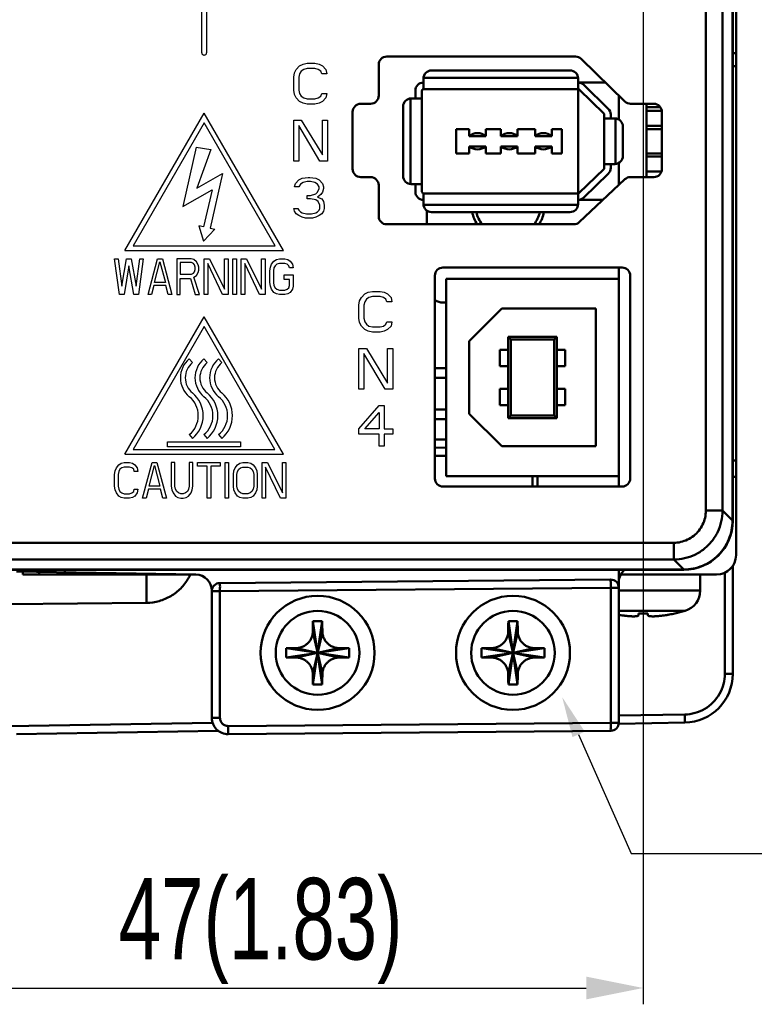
# Model space of a CAD drawing. Header units: millimetres. Extents: x -630 to -92, y 209 to 969.
# Tile 11 of 24: x -511 to -466, y 482 to 543. Entities that reach past the tile are written whole.
import ezdxf

# ---------------------------------------------------------------- set-up
doc = ezdxf.new("R2010")
doc.units = ezdxf.units.MM
doc.header["$LTSCALE"] = 32.67
doc.header["$PDMODE"] = 3
doc.header["$PDSIZE"] = 0.3125
doc.linetypes.add('AM_ISO08W050', pattern=[18, 12, -1.5, 3, -1.5])
doc.layers.get('0').update_dxf_attribs({"linetype": 'CONTINUOUS'})
doc.layers.get('Defpoints').update_dxf_attribs({"linetype": 'CONTINUOUS'})
doc.layers.add('03___PRT_ALL_CURVES', color=7, linetype='CONTINUOUS')
doc.layers.add('AM_10', color=7, linetype='AM_ISO08W050', lineweight=50)
doc.styles.get("Standard").update_dxf_attribs({"font": 'txt', "width": 0.7})
doc.dimstyles.new('DIMSTYLE_1', dxfattribs={"dimtxt": 5, "dimasz": 0.1875, "dimexe": 0.18, "dimexo": 0.0625, "dimgap": 0.09, "dimtad": 1, "dimdsep": 46, "dimtxsty": 'Standard', "dimblk": '_FILLED', "dimblk1": '_FILLED', "dimblk2": '_FILLED', "dimcen": 0.09, "dimadec": 0, "dimazin": 0, "dimtp": 0.01, "dimtm": 0.01, "dimtfac": 1, "dimtofl": 0, "dimtmove": 0, "dimatfit": 3, "dimldrblk": '_FILLED', "dimfxl": 0, "dimtolj": 1, "dimarcsym": 0})

# ---------------------------------------------------------------- blocks, each defined once
blk = doc.blocks.new('_FILLED')
at = {"color": 0, "linetype": 'ByBlock'}
blk.add_solid([(0, 0), (-1, 0.2), (-1, -0.2)], dxfattribs=at)
blk = doc.blocks.new('*D6')
at = {"color": 0, "linetype": 'Continuous', "lineweight": -2}
for p, q in [((-473.333, 666.36), (-555.377, 666.36)), ((-554.377, 662.86), (-554.377, 506.86)), ((-520.333, 503.36), (-555.377, 503.36))]:
    blk.add_line(p, q, dxfattribs=at)
at = {"layer": 'Defpoints', "color": 0, "linetype": 'Continuous', "lineweight": 0}
for p in [(-472.333, 666.36), (-554.377, 503.36), (-519.333, 503.36)]:
    blk.add_point(p, dxfattribs=at)
at = {"color": 0, "linetype": 'Continuous', "lineweight": -2, "xscale": 3.5, "yscale": 3.5, "zscale": 3.5}
for p, rotation in [((-554.377, 666.36), 90), ((-554.377, 503.36), 270)]:
    blk.add_blockref('_FILLED', p, dxfattribs=dict(at, rotation=rotation))
at = {"color": 0, "linetype": 'Continuous', "insert": (-557.877, 584.86), "char_height": 5, "attachment_point": 5, "rotation": 90}
blk.add_mtext('\\A1;163(6.42)', dxfattribs=at)
blk = doc.blocks.new('*D7')
at = {"color": 0, "linetype": 'Continuous', "lineweight": -2}
for p, q in [((-472.333, 665.36), (-472.333, 482.288)), ((-519.333, 502.36), (-519.333, 482.288)), ((-515.833, 483.288), (-475.833, 483.288))]:
    blk.add_line(p, q, dxfattribs=at)
at = {"layer": 'Defpoints', "color": 0, "linetype": 'Continuous', "lineweight": 0}
for p in [(-472.333, 666.36), (-519.333, 503.36), (-472.333, 483.288)]:
    blk.add_point(p, dxfattribs=at)
at = {"color": 0, "linetype": 'Continuous', "lineweight": -2, "xscale": 3.5, "yscale": 3.5, "zscale": 3.5, "rotation": 180}
blk.add_blockref('_FILLED', (-519.333, 483.288), dxfattribs=at)
at = {"color": 0, "linetype": 'Continuous', "lineweight": -2, "xscale": 3.5, "yscale": 3.5, "zscale": 3.5}
blk.add_blockref('_FILLED', (-472.333, 483.288), dxfattribs=at)
at = {"color": 0, "linetype": 'Continuous', "insert": (-495.833, 486.788), "char_height": 5, "attachment_point": 5}
blk.add_mtext('\\A1;47(1.83)', dxfattribs=at)

msp = doc.modelspace()

# ---------------------------------------------------------------- linework, layer by layer
at = {"color": 7, "linetype": 'Continuous'}
for p, q in [((-476.3, 498.854), (-473.072, 491.543)), ((-473.072, 491.543), (-458.058, 491.543))]:
    msp.add_line(p, q, dxfattribs=at)
at = {"color": 2, "linetype": 'Continuous'}
msp.add_solid([(-476.681, 498.686), (-477.31, 501.141), (-475.919, 499.023)], dxfattribs=at)
at = {"layer": '03___PRT_ALL_CURVES', "linetype": 'Continuous'}
for p, q in [((-499.453, 540.684), (-499.453, 633.404)), ((-499.153, 633.404), (-499.153, 540.684)), ((-499.293, 540.544), (-499.313, 540.544)), ((-493.751, 539.459), (-493.647, 539.672)), ((-493.647, 539.672), (-493.438, 539.885)), ((-493.438, 539.885), (-493.23, 539.991)), ((-493.178, 539.672), (-493.334, 539.566)), ((-493.23, 539.991), (-492.97, 540.044)), ((-492.97, 539.725), (-493.178, 539.672)), ((-492.97, 540.044), (-492.501, 540.044)), ((-492.501, 539.725), (-492.97, 539.725)), ((-492.501, 540.044), (-492.241, 539.991)), ((-492.293, 539.672), (-492.501, 539.725)), ((-492.136, 539.566), (-492.293, 539.672)), ((-492.241, 539.991), (-492.032, 539.885)), ((-492.032, 539.885), (-491.824, 539.672)), ((-491.824, 539.672), (-491.772, 539.406)), ((-493.803, 539.193), (-493.751, 539.459)), ((-493.803, 538.396), (-493.803, 539.193)), ((-493.438, 539.406), (-493.491, 539.193)), ((-493.491, 539.193), (-493.491, 538.396)), ((-493.334, 539.566), (-493.438, 539.406)), ((-492.084, 539.406), (-492.136, 539.566)), ((-491.772, 539.406), (-492.084, 539.406)), ((-493.751, 538.13), (-493.803, 538.396)), ((-493.647, 537.917), (-493.751, 538.13)), ((-493.438, 537.704), (-493.647, 537.917)), ((-493.491, 538.396), (-493.438, 538.183)), ((-493.438, 538.183), (-493.334, 538.023)), ((-493.334, 538.023), (-493.178, 537.917)), ((-493.178, 537.917), (-492.97, 537.864)), ((-492.97, 537.864), (-492.501, 537.864)), ((-492.501, 537.864), (-492.293, 537.917)), ((-492.293, 537.917), (-492.136, 538.023)), ((-492.136, 538.023), (-492.084, 538.183)), ((-492.084, 538.183), (-491.772, 538.183)), ((-491.824, 537.917), (-492.032, 537.704)), ((-491.772, 538.183), (-491.824, 537.917)), ((-493.23, 537.598), (-493.438, 537.704)), ((-492.97, 537.544), (-493.23, 537.598)), ((-492.501, 537.544), (-492.97, 537.544)), ((-492.241, 537.598), (-492.501, 537.544)), ((-492.032, 537.704), (-492.241, 537.598)), ((-504.178, 528.544), (-499.303, 536.988)), ((-494.428, 528.544), (-499.303, 536.988)), ((-499.303, 536.388), (-503.658, 528.844)), ((-494.948, 528.844), (-499.303, 536.388)), ((-493.803, 536.544), (-493.334, 536.544)), ((-493.803, 534.044), (-493.803, 536.544)), ((-492.188, 534.044), (-493.491, 536.225)), ((-493.491, 536.225), (-493.491, 534.044)), ((-493.334, 536.544), (-492.032, 534.417)), ((-492.032, 536.544), (-491.72, 536.544)), ((-492.032, 534.417), (-492.032, 536.544)), ((-491.72, 536.544), (-491.72, 534.044)), ((-499.783, 534.894), (-500.618, 531.255)), ((-499.783, 534.894), (-498.893, 534.759)), ((-498.893, 534.759), (-499.744, 532.382)), ((-493.491, 534.044), (-493.803, 534.044)), ((-491.72, 534.044), (-492.188, 534.044)), ((-499.744, 532.382), (-498.173, 533.278)), ((-498.173, 533.278), (-498.943, 529.921)), ((-493.282, 532.991), (-492.918, 533.044)), ((-492.918, 533.044), (-492.813, 533.044)), ((-492.813, 533.044), (-492.449, 532.991)), ((-493.751, 532.459), (-493.699, 532.672)), ((-493.491, 532.459), (-493.751, 532.459)), ((-493.699, 532.672), (-493.491, 532.885)), ((-493.491, 532.885), (-493.282, 532.991)), ((-493.386, 532.619), (-493.491, 532.459)), ((-493.23, 532.725), (-493.386, 532.619)), ((-492.97, 532.779), (-493.23, 532.725)), ((-492.761, 532.779), (-492.97, 532.779)), ((-492.501, 532.725), (-492.761, 532.779)), ((-492.345, 532.619), (-492.501, 532.725)), ((-492.449, 532.991), (-492.241, 532.885)), ((-492.241, 532.459), (-492.345, 532.619)), ((-492.241, 532.885), (-492.032, 532.672)), ((-492.241, 532.353), (-492.241, 532.459)), ((-492.032, 532.672), (-491.98, 532.459)), ((-491.98, 532.459), (-491.98, 532.353)), ((-500.618, 531.255), (-498.814, 532.283)), ((-498.814, 532.283), (-499.335, 530.011)), ((-492.97, 531.927), (-492.761, 531.927)), ((-492.97, 531.715), (-492.97, 531.927)), ((-492.761, 531.927), (-492.449, 532.034)), ((-492.449, 532.034), (-492.345, 532.14)), ((-492.345, 532.14), (-492.241, 532.353)), ((-492.136, 531.981), (-492.345, 531.821)), ((-492.345, 531.821), (-492.084, 531.715)), ((-492.032, 532.14), (-492.136, 531.981)), ((-491.98, 532.353), (-492.032, 532.14)), ((-492.761, 531.715), (-492.97, 531.715)), ((-492.449, 531.661), (-492.761, 531.715)), ((-492.293, 531.555), (-492.449, 531.661)), ((-492.188, 531.342), (-492.293, 531.555)), ((-492.188, 531.13), (-492.188, 531.342)), ((-492.084, 531.715), (-491.98, 531.555)), ((-491.98, 531.555), (-491.928, 531.342)), ((-491.928, 531.342), (-491.928, 531.13)), ((-493.803, 531.13), (-493.543, 531.13)), ((-493.751, 530.97), (-493.803, 531.13)), ((-493.647, 530.81), (-493.751, 530.97)), ((-493.491, 530.704), (-493.647, 530.81)), ((-493.543, 531.13), (-493.491, 531.023)), ((-493.491, 531.023), (-493.386, 530.917)), ((-493.282, 530.598), (-493.491, 530.704)), ((-493.386, 530.917), (-493.282, 530.864)), ((-493.282, 530.864), (-493.022, 530.81)), ((-493.022, 530.81), (-492.709, 530.81)), ((-492.709, 530.81), (-492.449, 530.864)), ((-492.449, 530.864), (-492.345, 530.917)), ((-492.241, 530.704), (-492.449, 530.598)), ((-492.345, 530.917), (-492.241, 531.023)), ((-492.241, 531.023), (-492.188, 531.13)), ((-492.084, 530.81), (-492.241, 530.704)), ((-491.98, 530.97), (-492.084, 530.81)), ((-491.928, 531.13), (-491.98, 530.97)), ((-499.335, 530.011), (-499.628, 530.078)), ((-499.628, 530.078), (-499.333, 529.119)), ((-493.074, 530.544), (-493.282, 530.598)), ((-492.657, 530.544), (-493.074, 530.544)), ((-492.449, 530.598), (-492.657, 530.544)), ((-499.333, 529.119), (-498.65, 529.854)), ((-498.943, 529.921), (-498.65, 529.854)), ((-503.658, 528.844), (-494.948, 528.844)), ((-504.178, 528.544), (-494.428, 528.544)), ((-504.803, 528.044), (-504.583, 528.044)), ((-504.51, 525.844), (-504.803, 528.044)), ((-504.583, 528.044), (-504.363, 526.359)), ((-504.363, 526.359), (-504.07, 528.044)), ((-503.923, 527.623), (-504.216, 525.844)), ((-504.07, 528.044), (-503.776, 528.044)), ((-503.63, 525.844), (-503.923, 527.623)), ((-503.776, 528.044), (-503.483, 526.359)), ((-503.483, 526.359), (-503.263, 528.044)), ((-503.043, 528.044), (-503.336, 525.844)), ((-503.263, 528.044), (-503.043, 528.044)), ((-502.75, 525.844), (-502.163, 528.044)), ((-502.346, 526.593), (-502.016, 527.857)), ((-502.163, 528.044), (-501.87, 528.044)), ((-502.016, 527.857), (-501.686, 526.593)), ((-501.87, 528.044), (-501.283, 525.844)), ((-500.11, 528.044), (-500.99, 528.044)), ((-500.99, 528.044), (-500.99, 525.844)), ((-500.073, 527.81), (-500.77, 527.81)), ((-500.77, 527.81), (-500.77, 527.108)), ((-499.926, 527.998), (-500.11, 528.044)), ((-499.963, 527.764), (-500.073, 527.81)), ((-499.89, 527.67), (-499.963, 527.764)), ((-499.78, 527.857), (-499.926, 527.998)), ((-499.853, 527.53), (-499.89, 527.67)), ((-499.67, 527.67), (-499.78, 527.857)), ((-499.633, 527.53), (-499.67, 527.67)), ((-499.303, 528.044), (-498.973, 528.044)), ((-499.303, 525.844), (-499.303, 528.044)), ((-498.166, 525.844), (-499.083, 527.764)), ((-499.083, 527.764), (-499.083, 525.844)), ((-498.973, 528.044), (-498.056, 526.172)), ((-498.056, 528.044), (-497.836, 528.044)), ((-498.056, 526.172), (-498.056, 528.044)), ((-497.836, 528.044), (-497.836, 525.844)), ((-497.543, 528.044), (-497.323, 528.044)), ((-497.543, 525.844), (-497.543, 528.044)), ((-497.323, 528.044), (-497.323, 525.844)), ((-497.03, 528.044), (-496.7, 528.044)), ((-497.03, 525.844), (-497.03, 528.044)), ((-495.893, 525.844), (-496.81, 527.764)), ((-496.81, 527.764), (-496.81, 525.844)), ((-496.7, 528.044), (-495.783, 526.172)), ((-495.783, 528.044), (-495.563, 528.044)), ((-495.783, 526.172), (-495.783, 528.044)), ((-495.563, 528.044), (-495.563, 525.844)), ((-495.233, 527.53), (-495.16, 527.717)), ((-495.16, 527.717), (-495.013, 527.904)), ((-495.013, 527.904), (-494.866, 527.998)), ((-494.94, 527.623), (-495.013, 527.483)), ((-494.83, 527.717), (-494.94, 527.623)), ((-494.866, 527.998), (-494.683, 528.044)), ((-494.683, 527.764), (-494.83, 527.717)), ((-494.683, 528.044), (-494.353, 528.044)), ((-494.353, 527.764), (-494.683, 527.764)), ((-494.353, 528.044), (-494.17, 527.998)), ((-494.206, 527.717), (-494.353, 527.764)), ((-494.096, 527.623), (-494.206, 527.717)), ((-494.17, 527.998), (-494.023, 527.904)), ((-494.06, 527.483), (-494.096, 527.623)), ((-494.023, 527.904), (-493.876, 527.717)), ((-493.876, 527.717), (-493.84, 527.483)), ((-500.77, 527.108), (-500.073, 527.108)), ((-500.073, 527.108), (-499.963, 527.155)), ((-499.963, 527.155), (-499.89, 527.249)), ((-499.926, 526.921), (-499.78, 527.015)), ((-499.89, 527.249), (-499.853, 527.389)), ((-499.853, 527.389), (-499.853, 527.53)), ((-499.78, 527.015), (-499.67, 527.202)), ((-499.67, 527.202), (-499.633, 527.342)), ((-499.633, 527.342), (-499.633, 527.53)), ((-495.27, 527.296), (-495.233, 527.53)), ((-495.27, 526.593), (-495.27, 527.296)), ((-495.013, 527.483), (-495.05, 527.296)), ((-495.05, 527.296), (-495.05, 526.593)), ((-494.39, 527.061), (-493.84, 527.061)), ((-494.39, 526.781), (-494.39, 527.061)), ((-493.84, 527.483), (-494.06, 527.483)), ((-493.84, 527.061), (-493.84, 526.359)), ((-502.383, 526.406), (-502.53, 525.844)), ((-501.65, 526.406), (-502.383, 526.406)), ((-501.686, 526.593), (-502.346, 526.593)), ((-501.503, 525.844), (-501.65, 526.406)), ((-500.77, 526.827), (-500.146, 526.827)), ((-500.77, 525.844), (-500.77, 526.827)), ((-500.146, 526.827), (-499.853, 525.844)), ((-499.596, 525.844), (-499.926, 526.921)), ((-495.233, 526.359), (-495.27, 526.593)), ((-495.05, 526.593), (-495.013, 526.406)), ((-495.013, 526.406), (-494.94, 526.266)), ((-494.06, 526.781), (-494.39, 526.781)), ((-494.096, 526.266), (-494.06, 526.406)), ((-494.06, 526.406), (-494.06, 526.781)), ((-504.216, 525.844), (-504.51, 525.844)), ((-503.336, 525.844), (-503.63, 525.844)), ((-502.53, 525.844), (-502.75, 525.844)), ((-501.283, 525.844), (-501.503, 525.844)), ((-500.99, 525.844), (-500.77, 525.844)), ((-499.853, 525.844), (-499.596, 525.844)), ((-499.083, 525.844), (-499.303, 525.844)), ((-497.836, 525.844), (-498.166, 525.844)), ((-497.323, 525.844), (-497.543, 525.844)), ((-496.81, 525.844), (-497.03, 525.844)), ((-495.563, 525.844), (-495.893, 525.844)), ((-495.16, 526.172), (-495.233, 526.359)), ((-495.013, 525.985), (-495.16, 526.172)), ((-494.866, 525.891), (-495.013, 525.985)), ((-494.94, 526.266), (-494.83, 526.172)), ((-494.683, 525.844), (-494.866, 525.891)), ((-494.83, 526.172), (-494.683, 526.125)), ((-494.683, 526.125), (-494.353, 526.125)), ((-494.353, 525.844), (-494.683, 525.844)), ((-494.353, 526.125), (-494.206, 526.172)), ((-494.17, 525.891), (-494.353, 525.844)), ((-494.206, 526.172), (-494.096, 526.266)), ((-494.023, 525.985), (-494.17, 525.891)), ((-493.876, 526.172), (-494.023, 525.985)), ((-493.84, 526.359), (-493.876, 526.172)), ((-489.647, 525.672), (-489.438, 525.885)), ((-489.438, 525.885), (-489.23, 525.991)), ((-489.23, 525.991), (-488.97, 526.044)), ((-488.97, 526.044), (-488.501, 526.044)), ((-488.501, 526.044), (-488.241, 525.991)), ((-488.241, 525.991), (-488.032, 525.885)), ((-488.032, 525.885), (-487.824, 525.672)), ((-489.803, 525.193), (-489.751, 525.459)), ((-489.803, 524.396), (-489.803, 525.193)), ((-489.751, 525.459), (-489.647, 525.672)), ((-489.438, 525.406), (-489.491, 525.193)), ((-489.491, 525.193), (-489.491, 524.396)), ((-489.334, 525.566), (-489.438, 525.406)), ((-489.178, 525.672), (-489.334, 525.566)), ((-488.97, 525.725), (-489.178, 525.672)), ((-488.501, 525.725), (-488.97, 525.725)), ((-488.293, 525.672), (-488.501, 525.725)), ((-488.136, 525.566), (-488.293, 525.672)), ((-488.084, 525.406), (-488.136, 525.566)), ((-487.772, 525.406), (-488.084, 525.406)), ((-487.824, 525.672), (-487.772, 525.406)), ((-504.183, 516.044), (-499.308, 524.488)), ((-494.433, 516.044), (-499.308, 524.488)), ((-489.751, 524.13), (-489.803, 524.396)), ((-489.647, 523.917), (-489.751, 524.13)), ((-489.491, 524.396), (-489.438, 524.183)), ((-489.438, 524.183), (-489.334, 524.023)), ((-489.334, 524.023), (-489.178, 523.917)), ((-488.293, 523.917), (-488.136, 524.023)), ((-488.136, 524.023), (-488.084, 524.183)), ((-488.084, 524.183), (-487.772, 524.183)), ((-487.772, 524.183), (-487.824, 523.917)), ((-499.308, 523.888), (-503.663, 516.344)), ((-494.953, 516.344), (-499.308, 523.888)), ((-489.438, 523.704), (-489.647, 523.917)), ((-489.23, 523.598), (-489.438, 523.704)), ((-488.97, 523.544), (-489.23, 523.598)), ((-489.178, 523.917), (-488.97, 523.864)), ((-488.97, 523.864), (-488.501, 523.864)), ((-488.501, 523.544), (-488.97, 523.544)), ((-488.501, 523.864), (-488.293, 523.917)), ((-488.241, 523.598), (-488.501, 523.544)), ((-488.032, 523.704), (-488.241, 523.598)), ((-487.824, 523.917), (-488.032, 523.704)), ((-489.803, 522.544), (-489.334, 522.544)), ((-489.803, 520.044), (-489.803, 522.544)), ((-488.188, 520.044), (-489.491, 522.225)), ((-489.491, 522.225), (-489.491, 520.044)), ((-489.334, 522.544), (-488.032, 520.417)), ((-488.032, 522.544), (-487.72, 522.544)), ((-488.032, 520.417), (-488.032, 522.544)), ((-487.72, 522.544), (-487.72, 520.044)), ((-500.213, 521.904), (-500.023, 521.672)), ((-499.313, 521.904), (-499.123, 521.672)), ((-498.413, 521.904), (-498.223, 521.672)), ((-489.491, 520.044), (-489.803, 520.044)), ((-487.72, 520.044), (-488.188, 520.044)), ((-489.803, 517.608), (-488.553, 519.044)), ((-489.438, 517.608), (-488.553, 518.619)), ((-488.553, 519.044), (-488.241, 519.044)), ((-488.553, 518.619), (-488.553, 517.608)), ((-488.241, 519.044), (-488.241, 517.608)), ((-489.803, 517.289), (-489.803, 517.608)), ((-488.553, 517.608), (-489.438, 517.608)), ((-488.241, 517.608), (-487.72, 517.608)), ((-487.72, 517.608), (-487.72, 517.289)), ((-501.563, 516.804), (-497.063, 516.804)), ((-501.563, 516.504), (-501.563, 516.804)), ((-500.213, 517.254), (-500.023, 517.022)), ((-499.313, 517.254), (-499.123, 517.022)), ((-498.413, 517.254), (-498.223, 517.022)), ((-497.063, 516.804), (-497.063, 516.504)), ((-488.553, 517.289), (-489.803, 517.289)), ((-488.553, 516.544), (-488.553, 517.289)), ((-487.72, 517.289), (-488.241, 517.289)), ((-488.241, 517.289), (-488.241, 516.544)), ((-503.663, 516.344), (-494.953, 516.344)), ((-497.063, 516.504), (-501.563, 516.504)), ((-488.241, 516.544), (-488.553, 516.544)), ((-504.546, 515.404), (-504.4, 515.498)), ((-504.4, 515.498), (-504.216, 515.544)), ((-504.216, 515.544), (-503.886, 515.544)), ((-504.183, 516.044), (-494.433, 516.044)), ((-503.886, 515.544), (-503.703, 515.498)), ((-503.703, 515.498), (-503.556, 515.404)), ((-503.08, 513.344), (-502.493, 515.544)), ((-502.493, 515.544), (-502.2, 515.544)), ((-502.2, 515.544), (-501.613, 513.344)), ((-501.1, 515.544), (-501.32, 515.544)), ((-501.32, 515.544), (-501.32, 514.093)), ((-501.1, 514.093), (-501.1, 515.544)), ((-500, 515.544), (-500.22, 515.544)), ((-500.22, 515.544), (-500.22, 514.093)), ((-500, 514.093), (-500, 515.544)), ((-499.706, 515.544), (-498.313, 515.544)), ((-499.706, 515.31), (-499.706, 515.544)), ((-498.313, 515.544), (-498.313, 515.31)), ((-498.02, 515.544), (-497.8, 515.544)), ((-498.02, 513.344), (-498.02, 515.544)), ((-497.8, 515.544), (-497.8, 513.344)), ((-497.25, 515.404), (-497.103, 515.498)), ((-497.103, 515.498), (-496.92, 515.544)), ((-496.92, 515.544), (-496.626, 515.544)), ((-496.626, 515.544), (-496.443, 515.498)), ((-496.443, 515.498), (-496.296, 515.404)), ((-495.746, 515.544), (-495.416, 515.544)), ((-495.746, 513.344), (-495.746, 515.544)), ((-495.416, 515.544), (-494.5, 513.672)), ((-494.5, 515.544), (-494.28, 515.544)), ((-494.5, 513.672), (-494.5, 515.544)), ((-494.28, 515.544), (-494.28, 513.344)), ((-504.803, 514.796), (-504.766, 515.03)), ((-504.766, 515.03), (-504.693, 515.217)), ((-504.693, 515.217), (-504.546, 515.404)), ((-504.546, 514.983), (-504.583, 514.796)), ((-504.473, 515.123), (-504.546, 514.983)), ((-504.363, 515.217), (-504.473, 515.123)), ((-504.216, 515.264), (-504.363, 515.217)), ((-503.886, 515.264), (-504.216, 515.264)), ((-503.74, 515.217), (-503.886, 515.264)), ((-503.63, 515.123), (-503.74, 515.217)), ((-503.593, 514.983), (-503.63, 515.123)), ((-503.373, 514.983), (-503.593, 514.983)), ((-503.556, 515.404), (-503.41, 515.217)), ((-503.41, 515.217), (-503.373, 514.983)), ((-502.676, 514.093), (-502.346, 515.357)), ((-502.346, 515.357), (-502.016, 514.093)), ((-499.12, 515.31), (-499.706, 515.31)), ((-499.12, 513.344), (-499.12, 515.31)), ((-498.313, 515.31), (-498.9, 515.31)), ((-498.9, 515.31), (-498.9, 513.344)), ((-497.506, 514.796), (-497.47, 515.03)), ((-497.47, 515.03), (-497.396, 515.217)), ((-497.396, 515.217), (-497.25, 515.404)), ((-497.286, 514.796), (-497.25, 514.983)), ((-497.25, 514.983), (-497.176, 515.123)), ((-497.176, 515.123), (-497.066, 515.217)), ((-497.066, 515.217), (-496.92, 515.264)), ((-496.92, 515.264), (-496.626, 515.264)), ((-496.626, 515.264), (-496.48, 515.217)), ((-496.48, 515.217), (-496.37, 515.123)), ((-496.37, 515.123), (-496.296, 514.983)), ((-496.296, 515.404), (-496.15, 515.217)), ((-496.296, 514.983), (-496.26, 514.796)), ((-496.15, 515.217), (-496.076, 515.03)), ((-496.076, 515.03), (-496.04, 514.796)), ((-494.61, 513.344), (-495.526, 515.264)), ((-495.526, 515.264), (-495.526, 513.344)), ((-504.803, 514.093), (-504.803, 514.796)), ((-504.583, 514.796), (-504.583, 514.093)), ((-497.506, 514.093), (-497.506, 514.796)), ((-497.286, 514.093), (-497.286, 514.796)), ((-496.26, 514.796), (-496.26, 514.093)), ((-496.04, 514.796), (-496.04, 514.093)), ((-504.766, 513.859), (-504.803, 514.093)), ((-504.693, 513.672), (-504.766, 513.859)), ((-504.583, 514.093), (-504.546, 513.906)), ((-504.546, 513.906), (-504.473, 513.766)), ((-504.473, 513.766), (-504.363, 513.672)), ((-503.74, 513.672), (-503.63, 513.766)), ((-503.63, 513.766), (-503.593, 513.906)), ((-503.593, 513.906), (-503.373, 513.906)), ((-503.373, 513.906), (-503.41, 513.672)), ((-502.713, 513.906), (-502.86, 513.344)), ((-501.98, 513.906), (-502.713, 513.906)), ((-502.016, 514.093), (-502.676, 514.093)), ((-501.833, 513.344), (-501.98, 513.906)), ((-501.32, 514.093), (-501.283, 513.859)), ((-501.283, 513.859), (-501.21, 513.672)), ((-501.063, 513.906), (-501.1, 514.093)), ((-500.99, 513.766), (-501.063, 513.906)), ((-500.88, 513.672), (-500.99, 513.766)), ((-500.33, 513.766), (-500.44, 513.672)), ((-500.256, 513.906), (-500.33, 513.766)), ((-500.22, 514.093), (-500.256, 513.906)), ((-500.11, 513.672), (-500.036, 513.859)), ((-500.036, 513.859), (-500, 514.093)), ((-497.47, 513.859), (-497.506, 514.093)), ((-497.396, 513.672), (-497.47, 513.859)), ((-497.25, 513.906), (-497.286, 514.093)), ((-497.176, 513.766), (-497.25, 513.906)), ((-497.066, 513.672), (-497.176, 513.766)), ((-496.37, 513.766), (-496.48, 513.672)), ((-496.296, 513.906), (-496.37, 513.766)), ((-496.26, 514.093), (-496.296, 513.906)), ((-496.076, 513.859), (-496.15, 513.672)), ((-496.04, 514.093), (-496.076, 513.859)), ((-504.546, 513.485), (-504.693, 513.672)), ((-504.4, 513.391), (-504.546, 513.485)), ((-504.216, 513.344), (-504.4, 513.391)), ((-504.363, 513.672), (-504.216, 513.625)), ((-504.216, 513.625), (-503.886, 513.625)), ((-503.886, 513.344), (-504.216, 513.344)), ((-503.886, 513.625), (-503.74, 513.672)), ((-503.703, 513.391), (-503.886, 513.344)), ((-503.556, 513.485), (-503.703, 513.391)), ((-503.41, 513.672), (-503.556, 513.485)), ((-502.86, 513.344), (-503.08, 513.344)), ((-501.613, 513.344), (-501.833, 513.344)), ((-501.21, 513.672), (-501.063, 513.485)), ((-501.063, 513.485), (-500.916, 513.391)), ((-500.916, 513.391), (-500.733, 513.344)), ((-500.733, 513.625), (-500.88, 513.672)), ((-500.586, 513.625), (-500.733, 513.625)), ((-500.733, 513.344), (-500.586, 513.344)), ((-500.44, 513.672), (-500.586, 513.625)), ((-500.586, 513.344), (-500.403, 513.391)), ((-500.403, 513.391), (-500.256, 513.485)), ((-500.256, 513.485), (-500.11, 513.672)), ((-498.9, 513.344), (-499.12, 513.344)), ((-497.8, 513.344), (-498.02, 513.344)), ((-497.25, 513.485), (-497.396, 513.672)), ((-497.103, 513.391), (-497.25, 513.485)), ((-496.92, 513.344), (-497.103, 513.391)), ((-496.92, 513.625), (-497.066, 513.672)), ((-496.626, 513.625), (-496.92, 513.625)), ((-496.626, 513.344), (-496.92, 513.344)), ((-496.48, 513.672), (-496.626, 513.625)), ((-496.443, 513.391), (-496.626, 513.344)), ((-496.296, 513.485), (-496.443, 513.391)), ((-496.15, 513.672), (-496.296, 513.485)), ((-495.526, 513.344), (-495.746, 513.344)), ((-494.28, 513.344), (-494.61, 513.344))]:
    msp.add_line(p, q, dxfattribs=at)
for centre, radius, start, end in [((-499.313, 540.684), 0.14, 180, 270), ((-499.293, 540.684), 0.14, 270, 0), ((-499.265, 520.742), 1.5, 129.19497, 230.80503), ((-499.265, 520.742), 1.2, 129.19497, 230.80503), ((-498.365, 520.742), 1.5, 129.19497, 230.80503), ((-498.365, 520.742), 1.2, 129.19497, 230.80503), ((-497.465, 520.742), 1.5, 129.19497, 230.80503), ((-497.465, 520.742), 1.2, 129.19497, 230.80503), ((-501.161, 518.417), 1.8, 309.19497, 50.80503), ((-500.261, 518.417), 1.8, 309.19497, 50.80503), ((-499.361, 518.417), 1.8, 309.19497, 50.80503), ((-501.161, 518.417), 1.5, 309.19497, 50.80503), ((-500.261, 518.417), 1.5, 309.19497, 50.80503), ((-499.361, 518.417), 1.5, 309.19497, 50.80503)]:
    msp.add_arc(centre, radius, start, end, dxfattribs=at)
at = {"layer": 'AM_10', "color": 7, "linetype": 'Continuous'}
for p, q in [((-466.849, 668.745), (-466.849, 511.974)), ((-466.833, 511.96), (-466.833, 668.76)), ((-466.633, 509.86), (-466.633, 656.131)), ((-468.488, 512.587), (-468.488, 637.716)), ((-467.462, 512.587), (-467.462, 637.725)), ((-476.496, 540.46), (-488.083, 540.46)), ((-473.459, 537.701), (-476.148, 540.318)), ((-466.633, 540.66), (-466.833, 540.66)), ((-488.583, 539.96), (-488.583, 538.06)), ((-466.833, 539.86), (-466.633, 539.86)), ((-485.83, 538.46), (-485.83, 539.11)), ((-485.828, 539.16), (-476.336, 539.16)), ((-485.33, 539.61), (-476.833, 539.61)), ((-476.333, 531.41), (-476.333, 539.11)), ((-476.333, 538.46), (-485.83, 538.46)), ((-476.333, 538.86), (-474.649, 538.86)), ((-474.482, 537.257), (-475.985, 538.718)), ((-486.63, 537.887), (-486.63, 532.632)), ((-485.93, 537.89), (-486.58, 537.89)), ((-486.33, 538.36), (-486.33, 537.89)), ((-485.93, 538.36), (-485.93, 532.16)), ((-474.761, 536.97), (-476.264, 538.431)), ((-473.833, 538.066), (-473.833, 536.592)), ((-489.083, 537.56), (-489.683, 537.56)), ((-487.08, 537.39), (-487.08, 533.13)), ((-473.11, 537.56), (-471.683, 537.56)), ((-472.133, 537.56), (-472.133, 533.06)), ((-471.294, 537.36), (-472.133, 537.36)), ((-471.329, 537.412), (-471.329, 537.36)), ((-490.183, 537.06), (-490.183, 533.56)), ((-474.73, 533.621), (-474.73, 536.898)), ((-474.73, 536.66), (-474.08, 536.66)), ((-474.33, 536.66), (-474.33, 536.898)), ((-474.03, 533.862), (-474.03, 536.657)), ((-472.133, 537.12), (-471.195, 537.12)), ((-471.183, 533.56), (-471.183, 537.06)), ((-473.58, 534.36), (-473.58, 536.16)), ((-472.133, 536.2), (-471.183, 536.2)), ((-483.026, 536.01), (-483.83, 536.01)), ((-483.83, 536.01), (-483.83, 534.51)), ((-483.026, 536.01), (-483.026, 535.577)), ((-483.026, 535.577), (-482.002, 535.577)), ((-481.071, 536.01), (-482.002, 536.01)), ((-482.002, 536.01), (-482.002, 535.577)), ((-481.071, 536.01), (-481.071, 535.577)), ((-481.071, 535.577), (-480.048, 535.577)), ((-478.977, 536.01), (-480.048, 536.01)), ((-480.048, 536.01), (-480.048, 535.577)), ((-478.977, 536.01), (-478.977, 535.577)), ((-478.977, 535.577), (-477.953, 535.577)), ((-477.33, 536.01), (-477.953, 536.01)), ((-477.953, 536.01), (-477.953, 535.577)), ((-477.33, 534.51), (-477.33, 536.01)), ((-471.183, 536.01), (-472.133, 536.01)), ((-482.002, 534.942), (-483.026, 534.942)), ((-483.026, 534.51), (-483.026, 534.942)), ((-482.002, 534.51), (-482.002, 534.942)), ((-480.048, 534.942), (-481.071, 534.942)), ((-481.071, 534.51), (-481.071, 534.942)), ((-480.048, 534.51), (-480.048, 534.942)), ((-477.953, 534.942), (-478.977, 534.942)), ((-478.977, 534.51), (-478.977, 534.942)), ((-477.953, 534.51), (-477.953, 534.942)), ((-483.83, 534.51), (-483.026, 534.51)), ((-482.002, 534.51), (-481.071, 534.51)), ((-480.048, 534.51), (-478.977, 534.51)), ((-477.953, 534.51), (-477.33, 534.51)), ((-471.183, 534.51), (-472.133, 534.51)), ((-472.133, 534.32), (-471.183, 534.32)), ((-474.73, 533.86), (-474.08, 533.86)), ((-474.33, 533.621), (-474.33, 533.86)), ((-473.833, 533.927), (-473.833, 532.572)), ((-489.683, 533.06), (-489.083, 533.06)), ((-476.264, 532.088), (-474.761, 533.549)), ((-475.985, 531.801), (-474.482, 533.262)), ((-471.683, 533.06), (-473.115, 533.06)), ((-472.133, 533.4), (-471.215, 533.4)), ((-488.583, 532.56), (-488.583, 530.66)), ((-485.93, 532.63), (-486.58, 532.63)), ((-486.33, 532.63), (-486.33, 532.16)), ((-476.259, 530.295), (-473.458, 532.924)), ((-476.333, 532.06), (-485.83, 532.06)), ((-485.83, 531.41), (-485.83, 532.06)), ((-485.828, 531.36), (-476.336, 531.36)), ((-476.333, 531.66), (-474.805, 531.66)), ((-485.633, 531.015), (-485.633, 530.16)), ((-485.33, 530.91), (-476.833, 530.91)), ((-488.083, 530.16), (-476.601, 530.16)), ((-485.133, 527.01), (-485.133, 514.565)), ((-473.633, 527.51), (-484.633, 527.51)), ((-473.833, 527.51), (-473.833, 514.065)), ((-473.133, 514.565), (-473.133, 527.01)), ((-484.433, 526.81), (-473.833, 526.81)), ((-484.433, 526.81), (-484.433, 514.71)), ((-484.433, 525.36), (-484.633, 525.36)), ((-483.023, 522.985), (-481.023, 524.985)), ((-475.243, 524.985), (-481.023, 524.985)), ((-475.243, 516.535), (-475.243, 524.985)), ((-483.023, 522.985), (-483.023, 518.535)), ((-477.633, 523.26), (-480.633, 523.26)), ((-480.633, 523.26), (-480.459, 523.085)), ((-480.633, 518.26), (-480.633, 523.26)), ((-477.808, 523.085), (-480.459, 523.085)), ((-480.459, 523.085), (-480.459, 518.434)), ((-477.633, 523.26), (-477.808, 523.085)), ((-477.808, 518.434), (-477.808, 523.085)), ((-477.633, 518.26), (-477.633, 523.26)), ((-480.633, 522.46), (-481.133, 522.46)), ((-481.133, 522.46), (-481.133, 521.46)), ((-477.133, 522.46), (-477.633, 522.46)), ((-477.133, 521.46), (-477.133, 522.46)), ((-485.133, 521.334), (-484.433, 521.334)), ((-481.133, 521.46), (-480.633, 521.46)), ((-477.633, 521.46), (-477.133, 521.46)), ((-485.133, 520.734), (-484.433, 520.734)), ((-480.633, 520.06), (-481.133, 520.06)), ((-481.133, 520.06), (-481.133, 519.06)), ((-477.133, 520.06), (-477.633, 520.06)), ((-477.133, 519.06), (-477.133, 520.06)), ((-485.133, 518.794), (-484.433, 518.794)), ((-481.023, 516.535), (-483.023, 518.535)), ((-481.133, 519.06), (-480.633, 519.06)), ((-477.633, 519.06), (-477.133, 519.06)), ((-485.133, 518.194), (-484.433, 518.194)), ((-480.633, 518.26), (-480.459, 518.434)), ((-480.633, 518.26), (-477.633, 518.26)), ((-480.459, 518.434), (-477.808, 518.434)), ((-477.633, 518.26), (-477.808, 518.434)), ((-484.433, 516.958), (-485.133, 516.946)), ((-485.133, 516.446), (-484.433, 516.458)), ((-481.023, 516.535), (-475.243, 516.535)), ((-485.133, 515.946), (-484.433, 515.958)), ((-466.633, 515.66), (-466.833, 515.66)), ((-484.433, 514.71), (-473.833, 514.71)), ((-479.125, 514.065), (-479.125, 514.71)), ((-478.833, 514.71), (-478.833, 514.065)), ((-466.633, 514.66), (-466.849, 514.66)), ((-484.633, 514.065), (-473.633, 514.065)), ((-468.488, 512.587), (-467.462, 512.587)), ((-467.462, 512.587), (-466.849, 511.974)), ((-528.206, 510.614), (-470.461, 510.614)), ((-470.461, 510.614), (-470.461, 509.588)), ((-528.206, 509.588), (-470.461, 509.588)), ((-470.461, 509.588), (-469.848, 508.975)), ((-528.833, 508.96), (-469.833, 508.96)), ((-469.848, 508.975), (-528.819, 508.975)), ((-499.816, 508.667), (-510.833, 508.86)), ((-510.433, 508.66), (-510.433, 508.863)), ((-507.86, 508.808), (-507.86, 508.975)), ((-473.833, 499.573), (-473.833, 508.975)), ((-466.833, 502.576), (-466.833, 509.212)), ((-499.816, 508.66), (-510.433, 508.66)), ((-509.433, 508.66), (-509.433, 508.835)), ((-498.338, 508.146), (-474.338, 508.355)), ((-467.833, 508.66), (-473.7, 508.66)), ((-468.833, 507.681), (-468.833, 508.66)), ((-467.325, 502.576), (-467.325, 508.789)), ((-498.833, 507.646), (-498.329, 507.646)), ((-498.833, 499.868), (-498.833, 507.646)), ((-498.329, 507.646), (-474.329, 507.855)), ((-498.329, 499.868), (-498.329, 507.646)), ((-473.833, 507.855), (-474.329, 507.855)), ((-474.329, 507.855), (-474.329, 499.573)), ((-473.833, 507.681), (-468.833, 507.681)), ((-502.842, 506.93), (-511.313, 506.856)), ((-473.833, 506.435), (-469.762, 506.435)), ((-470.393, 506.271), (-469.762, 506.435)), ((-492.05, 501.922), (-492.617, 505.798)), ((-492.617, 501.922), (-492.05, 505.798)), ((-480.05, 501.922), (-480.617, 505.798)), ((-480.617, 501.922), (-480.05, 505.798)), ((-492.041, 502.567), (-492.626, 505.152)), ((-492.626, 502.567), (-492.041, 505.152)), ((-480.041, 502.567), (-480.626, 505.152)), ((-480.626, 502.567), (-480.041, 505.152)), ((-494.271, 503.576), (-490.395, 504.143)), ((-490.395, 503.576), (-494.271, 504.143)), ((-493.626, 503.567), (-491.041, 504.152)), ((-491.041, 503.567), (-493.626, 504.152)), ((-482.271, 503.576), (-478.395, 504.143)), ((-482.271, 504.143), (-478.395, 503.576)), ((-481.626, 503.567), (-479.041, 504.152)), ((-479.041, 503.567), (-481.626, 504.152)), ((-467.325, 502.576), (-466.833, 502.576)), ((-498.833, 499.868), (-498.329, 499.868)), ((-469.781, 500.076), (-473.841, 500.005)), ((-498.786, 499.57), (-511.313, 499.351)), ((-474.329, 499.573), (-497.825, 499.368)), ((-473.833, 499.573), (-474.329, 499.573)), ((-473.832, 499.506), (-469.781, 499.576)), ((-510.833, 498.86), (-498.443, 499.076)), ((-474.329, 499.074), (-497.825, 498.868))]:
    msp.add_line(p, q, dxfattribs=at)
for centre, radius in [((-492.333, 503.86), 3.5), ((-480.333, 503.86), 3.5), ((-492.333, 503.86), 2.571), ((-480.333, 503.86), 2.571)]:
    msp.add_circle(centre, radius, dxfattribs=at)
for centre, radius, start, end in [((-488.083, 539.96), 0.5, 90, 180), ((-476.496, 539.96), 0.5, 45.77949, 90), ((-485.33, 539.11), 0.5, 90, 180), ((-476.833, 539.11), 0.5, 0, 90), ((-485.83, 538.36), 0.5, 90, 180), ((-485.83, 538.36), 0.1, 90, 180), ((-476.333, 538.36), 0.5, 45.80693, 90), ((-476.333, 538.36), 0.1, 45.80693, 90), ((-489.083, 538.06), 0.5, 270, 0), ((-486.58, 537.39), 0.5, 90, 180), ((-489.683, 537.06), 0.5, 90, 180), ((-474.83, 536.898), 0.5, 0, 45.80693), ((-473.11, 538.06), 0.5, 225.77949, 270), ((-471.683, 537.06), 0.5, 0, 90), ((-474.83, 536.898), 0.1, 0, 45.80693), ((-474.08, 536.16), 0.5, 0, 90), ((-482.514, 534.942), 0.815, 51.11083, 128.88917), ((-480.559, 534.942), 0.815, 51.11083, 128.88917), ((-478.465, 534.942), 0.815, 51.11083, 128.88917), ((-482.514, 535.577), 0.815, 231.11083, 308.88917), ((-480.559, 535.577), 0.815, 231.11083, 308.88917), ((-478.465, 535.577), 0.815, 231.11083, 308.88917), ((-474.08, 534.36), 0.5, 270, 0), ((-474.83, 533.621), 0.1, 314.19307, 0), ((-474.83, 533.621), 0.5, 314.19307, 0), ((-489.683, 533.56), 0.5, 180, 270), ((-489.083, 532.56), 0.5, 0, 90), ((-486.58, 533.13), 0.5, 180, 270), ((-473.115, 532.56), 0.5, 90, 133.18321), ((-471.683, 533.56), 0.5, 270, 0), ((-485.83, 532.16), 0.5, 180, 270), ((-485.83, 532.16), 0.1, 180, 270), ((-476.333, 532.16), 0.1, 270, 314.19307), ((-485.33, 531.41), 0.5, 180, 270), ((-476.833, 531.41), 0.5, 270, 0), ((-476.333, 532.16), 0.5, 270, 314.19307), ((-488.083, 530.66), 0.5, 180, 270), ((-480.633, 531.36), 2.25, 191.66992, 212.51253), ((-480.633, 531.36), 2, 193.01572, 217.2607), ((-480.633, 531.36), 2, 322.73995, 346.98322), ((-480.633, 531.36), 2.25, 327.48747, 348.33008), ((-476.601, 530.66), 0.5, 270, 313.18321), ((-484.633, 527.01), 0.5, 90, 180), ((-473.633, 527.01), 0.5, 0, 90), ((-484.633, 526.36), 1, 239.64444, 270), ((-484.633, 514.565), 0.5, 180, 270), ((-473.633, 514.565), 0.5, 270, 0), ((-469.833, 511.96), 3, 270, 0), ((-467.833, 509.86), 1.2, 270, 0), ((-472.833, 508.191), 1, 128.6687, 179.99927), ((-499.833, 507.668), 1, 0, 89), ((-474.333, 507.855), 0.5, 0, 90.5), ((-498.333, 507.646), 0.5, 90.5, 180), ((-470.133, 507.681), 1.3, 286.60155, 0), ((-469.833, 502.576), 3, 271, 0), ((-497.833, 499.868), 1, 179.99865, 270.50074), ((-474.333, 499.573), 0.5, 270.5, 0)]:
    msp.add_arc(centre, radius, start, end, dxfattribs=at)
for points, start_tangent, end_tangent in [([(-470.461, 510.614), (-470.023, 510.663), (-469.607, 510.809), (-469.232, 511.044), (-468.919, 511.357), (-468.683, 511.732), (-468.537, 512.15), (-468.488, 512.587)], (1, -0.000072), (-0.000051, 1)), ([(-470.461, 509.588), (-469.793, 509.664), (-469.161, 509.885), (-468.592, 510.242), (-468.117, 510.717), (-467.759, 511.285), (-467.537, 511.919), (-467.462, 512.587)], (1, 0.000236), (0.000236, 1)), ([(-466.849, 511.974), (-466.907, 511.389), (-467.077, 510.827), (-467.354, 510.308), (-467.727, 509.854), (-468.182, 509.481), (-468.7, 509.204), (-469.263, 509.033), (-469.848, 508.975)], (0, -1), (-1, 0)), ([(-502.826, 508.658), (-502.842, 508.548), (-502.846, 508.105), (-502.846, 507.548), (-502.842, 506.93)], (-0.102005, -0.994784), (0.008724, -0.999962)), ([(-500.148, 508.664), (-500.266, 508.437), (-500.737, 507.818), (-501.352, 507.341), (-502.069, 507.038), (-502.842, 506.93)], (-0.421753, -0.906711), (-0.999962, -0.008732)), ([(-474.338, 508.355), (-474.336, 508.319), (-474.333, 508.213), (-474.331, 508.048), (-474.329, 507.855)], (0.999962, 0.008727), (0.008726, -0.999962)), ([(-498.338, 508.146), (-498.336, 508.11), (-498.333, 508.004), (-498.331, 507.839), (-498.329, 507.646)], (0.999962, 0.008727), (0.008726, -0.999962)), ([(-473.833, 506.19), (-473.784, 506.182)], (0.986066, -0.166354), (0.986979, -0.160849)), ([(-473.784, 506.182), (-473.626, 506.158)], (0.986979, -0.160849), (0.989673, -0.143343)), ([(-473.626, 506.158), (-473.512, 506.142)], (0.989673, -0.143343), (0.991956, -0.126587)), ([(-473.512, 506.142), (-473.395, 506.128), (-473.282, 506.117), (-473.178, 506.109), (-473.088, 506.103), (-473.009, 506.1), (-472.934, 506.099), (-472.865, 506.1), (-472.805, 506.103), (-472.752, 506.108), (-472.706, 506.115), (-472.667, 506.125), (-472.639, 506.139), (-472.626, 506.158)], (0.991956, -0.126587), (0.076345, 0.997081)), ([(-472.626, 506.158), (-472.624, 506.182), (-472.623, 506.193)], (0.076345, 0.997081), (0.076324, 0.997083)), ([(-472.623, 506.193), (-472.622, 506.21), (-472.62, 506.242), (-472.617, 506.275)], (0.076324, 0.997083), (0.077923, 0.996959)), ([(-472.617, 506.275), (-472.428, 506.272), (-472.239, 506.272), (-472.05, 506.275)], (0.999583, -0.028871), (0.999583, 0.028871)), ([(-472.05, 506.275), (-472.047, 506.242), (-472.045, 506.211), (-472.043, 506.193)], (0.077923, -0.996959), (0.076324, -0.997083)), ([(-472.043, 506.193), (-472.043, 506.182), (-472.041, 506.158)], (0.076324, -0.997083), (0.076345, -0.997081)), ([(-472.041, 506.158), (-472.028, 506.139), (-471.999, 506.125), (-471.961, 506.115), (-471.916, 506.108), (-471.864, 506.103), (-471.803, 506.1), (-471.734, 506.099), (-471.659, 506.1), (-471.581, 506.103), (-471.493, 506.108), (-471.388, 506.117), (-471.272, 506.128), (-471.155, 506.142)], (0.076345, -0.997081), (0.991956, 0.126587)), ([(-471.155, 506.142), (-471.041, 506.158)], (0.991956, 0.126587), (0.989673, 0.143343)), ([(-471.041, 506.158), (-470.883, 506.182)], (0.989673, 0.143343), (0.986979, 0.160849)), ([(-470.883, 506.182), (-470.784, 506.199)], (0.986979, 0.160849), (0.985125, 0.171842)), ([(-470.784, 506.199), (-470.718, 506.21)], (0.985125, 0.171842), (0.983828, 0.179114)), ([(-470.718, 506.21), (-470.566, 506.24)], (0.983828, 0.179114), (0.980601, 0.196015)), ([(-470.566, 506.24), (-470.553, 506.242)], (0.980601, 0.196015), (0.980326, 0.197385)), ([(-470.553, 506.242), (-470.395, 506.275)], (0.980326, 0.197385), (0.97663, 0.214925)), ([(-470.395, 506.275), (-470.394, 506.273), (-470.393, 506.271)], (0.471115, -0.882072), (0.470702, -0.882292)), ([(-492.626, 505.152), (-492.624, 505.31), (-492.622, 505.474), (-492.62, 505.639), (-492.617, 505.798)], (0.011089, 0.999939), (0.017198, 0.999852)), ([(-492.617, 505.798), (-492.428, 505.8), (-492.239, 505.8), (-492.05, 505.798)], (0.999881, 0.015425), (0.999881, -0.015425)), ([(-492.05, 505.798), (-492.047, 505.639), (-492.045, 505.475), (-492.043, 505.311), (-492.041, 505.152)], (0.017198, -0.999852), (0.011089, -0.999939)), ([(-480.626, 505.152), (-480.624, 505.31), (-480.622, 505.474), (-480.62, 505.639), (-480.617, 505.798)], (0.011089, 0.999939), (0.017198, 0.999852)), ([(-480.617, 505.798), (-480.428, 505.8), (-480.239, 505.8), (-480.05, 505.798)], (0.999881, 0.015425), (0.999881, -0.015425)), ([(-480.05, 505.798), (-480.047, 505.639), (-480.045, 505.475), (-480.043, 505.311), (-480.041, 505.152)], (0.017198, -0.999852), (0.011089, -0.999939)), ([(-493.626, 504.152), (-493.512, 504.161), (-493.395, 504.184), (-493.281, 504.221), (-493.177, 504.269), (-493.087, 504.323), (-493.008, 504.382), (-492.933, 504.449), (-492.864, 504.524), (-492.803, 504.604), (-492.75, 504.69), (-492.705, 504.782), (-492.667, 504.887), (-492.638, 505.011), (-492.626, 505.152)], (0.999939, 0.011089), (0.011089, 0.999939)), ([(-492.041, 505.152), (-492.028, 505.01), (-492, 504.887), (-491.962, 504.782), (-491.917, 504.691), (-491.864, 504.605), (-491.803, 504.525), (-491.734, 504.45), (-491.659, 504.382), (-491.581, 504.324), (-491.493, 504.271), (-491.388, 504.222), (-491.273, 504.184), (-491.155, 504.161), (-491.041, 504.152)], (0.011089, -0.999939), (0.999939, -0.011089)), ([(-481.626, 504.152), (-481.512, 504.161), (-481.395, 504.184), (-481.281, 504.221), (-481.177, 504.269), (-481.087, 504.323), (-481.008, 504.382), (-480.933, 504.449), (-480.864, 504.524), (-480.803, 504.604), (-480.75, 504.69), (-480.705, 504.782), (-480.667, 504.887), (-480.638, 505.011), (-480.626, 505.152)], (0.999939, 0.011089), (0.011089, 0.999939)), ([(-480.041, 505.152), (-480.028, 505.01), (-480, 504.887), (-479.962, 504.782), (-479.917, 504.691), (-479.864, 504.605), (-479.803, 504.525), (-479.734, 504.45), (-479.659, 504.382), (-479.581, 504.324), (-479.493, 504.271), (-479.388, 504.222), (-479.273, 504.184), (-479.155, 504.161), (-479.041, 504.152)], (0.011089, -0.999939), (0.999939, -0.011089)), ([(-494.274, 503.86), (-494.273, 503.954), (-494.273, 504.049), (-494.271, 504.143)], (0, 1), (0.015425, 0.999881)), ([(-494.271, 504.143), (-494.113, 504.146), (-493.949, 504.148), (-493.784, 504.15), (-493.626, 504.152)], (0.999852, 0.017198), (0.999939, 0.011089)), ([(-491.041, 504.152), (-490.883, 504.15), (-490.719, 504.148), (-490.554, 504.146), (-490.395, 504.143)], (0.999939, -0.011089), (0.999852, -0.017198)), ([(-490.395, 504.143), (-490.394, 504.049), (-490.393, 503.954), (-490.393, 503.86)], (0.015425, -0.999881), (0, -1)), ([(-482.274, 503.86), (-482.273, 503.954), (-482.273, 504.049), (-482.271, 504.143)], (0, 1), (0.015425, 0.999881)), ([(-482.271, 504.143), (-482.113, 504.146), (-481.949, 504.148), (-481.784, 504.15), (-481.626, 504.152)], (0.999852, 0.017198), (0.999939, 0.011089)), ([(-479.041, 504.152), (-478.883, 504.15), (-478.719, 504.148), (-478.554, 504.146), (-478.395, 504.143)], (0.999939, -0.011089), (0.999852, -0.017198)), ([(-478.395, 504.143), (-478.394, 504.049), (-478.393, 503.954), (-478.393, 503.86)], (0.015425, -0.999881), (0, -1)), ([(-494.271, 503.576), (-494.273, 503.67), (-494.273, 503.765), (-494.274, 503.86)], (-0.015425, 0.999881), (0, 1)), ([(-493.626, 503.567), (-493.783, 503.569), (-493.948, 503.571), (-494.113, 503.573), (-494.271, 503.576)], (-0.999939, 0.011089), (-0.999852, 0.017198)), ([(-492.626, 502.567), (-492.639, 502.709), (-492.667, 502.832), (-492.705, 502.937), (-492.75, 503.029), (-492.802, 503.114), (-492.863, 503.195), (-492.932, 503.27), (-493.007, 503.337), (-493.085, 503.395), (-493.174, 503.448), (-493.278, 503.497), (-493.394, 503.535), (-493.512, 503.559), (-493.626, 503.567)], (-0.011089, 0.999939), (-0.999939, 0.011089)), ([(-491.041, 503.567), (-491.154, 503.559), (-491.271, 503.536), (-491.385, 503.498), (-491.49, 503.45), (-491.58, 503.396), (-491.659, 503.338), (-491.734, 503.27), (-491.803, 503.196), (-491.863, 503.115), (-491.916, 503.03), (-491.962, 502.937), (-492, 502.832), (-492.028, 502.709), (-492.041, 502.567)], (-0.999939, -0.011089), (-0.011089, -0.999939)), ([(-490.395, 503.576), (-490.554, 503.573), (-490.718, 503.571), (-490.882, 503.569), (-491.041, 503.567)], (-0.999852, -0.017198), (-0.999939, -0.011089)), ([(-490.393, 503.86), (-490.393, 503.765), (-490.394, 503.67), (-490.395, 503.576)], (0, -1), (-0.015425, -0.999881)), ([(-482.271, 503.576), (-482.273, 503.67), (-482.273, 503.765), (-482.274, 503.86)], (-0.015425, 0.999881), (0, 1)), ([(-481.626, 503.567), (-481.783, 503.569), (-481.948, 503.571), (-482.113, 503.573), (-482.271, 503.576)], (-0.999939, 0.011089), (-0.999852, 0.017198)), ([(-480.626, 502.567), (-480.639, 502.709), (-480.667, 502.832), (-480.705, 502.937), (-480.75, 503.029), (-480.802, 503.114), (-480.863, 503.195), (-480.932, 503.27), (-481.007, 503.337), (-481.085, 503.395), (-481.174, 503.448), (-481.278, 503.497), (-481.394, 503.535), (-481.512, 503.559), (-481.626, 503.567)], (-0.011089, 0.999939), (-0.999939, 0.011089)), ([(-479.041, 503.567), (-479.154, 503.559), (-479.271, 503.536), (-479.385, 503.498), (-479.49, 503.45), (-479.58, 503.396), (-479.659, 503.338), (-479.734, 503.27), (-479.803, 503.196), (-479.863, 503.115), (-479.916, 503.03), (-479.962, 502.937), (-480, 502.832), (-480.028, 502.709), (-480.041, 502.567)], (-0.999939, -0.011089), (-0.011089, -0.999939)), ([(-478.395, 503.576), (-478.554, 503.573), (-478.718, 503.571), (-478.882, 503.569), (-479.041, 503.567)], (-0.999852, -0.017198), (-0.999939, -0.011089)), ([(-478.393, 503.86), (-478.393, 503.765), (-478.394, 503.67), (-478.395, 503.576)], (0, -1), (-0.015425, -0.999881)), ([(-492.617, 501.922), (-492.62, 502.08), (-492.622, 502.244), (-492.624, 502.409), (-492.626, 502.567)], (-0.017198, 0.999852), (-0.011089, 0.999939)), ([(-492.041, 502.567), (-492.043, 502.41), (-492.045, 502.245), (-492.047, 502.08), (-492.05, 501.922)], (-0.011089, -0.999939), (-0.017198, -0.999852)), ([(-480.617, 501.922), (-480.62, 502.08), (-480.622, 502.244), (-480.624, 502.409), (-480.626, 502.567)], (-0.017198, 0.999852), (-0.011089, 0.999939)), ([(-480.041, 502.567), (-480.043, 502.41), (-480.045, 502.245), (-480.047, 502.08), (-480.05, 501.922)], (-0.011089, -0.999939), (-0.017198, -0.999852)), ([(-469.781, 500.076), (-469.146, 500.17), (-468.552, 500.424), (-468.042, 500.823), (-467.651, 501.34), (-467.407, 501.94), (-467.325, 502.576)], (0.999848, 0.017436), (0.000306, 1)), ([(-492.05, 501.922), (-492.239, 501.92), (-492.428, 501.92), (-492.617, 501.922)], (-0.999881, -0.015425), (-0.999881, 0.015425)), ([(-480.05, 501.922), (-480.239, 501.92), (-480.428, 501.92), (-480.617, 501.922)], (-0.999881, -0.015425), (-0.999881, 0.015425)), ([(-497.825, 499.368), (-497.886, 499.372), (-497.945, 499.382), (-498.003, 499.4), (-498.061, 499.425), (-498.118, 499.46), (-498.173, 499.505), (-498.224, 499.562), (-498.268, 499.629), (-498.301, 499.704), (-498.322, 499.786), (-498.329, 499.868)], (-0.999962, -0.0087), (-0.000048, 1)), ([(-469.781, 500.076), (-469.778, 499.826), (-469.778, 499.643), (-469.781, 499.576)], (0.017447, -0.999848), (-0.999848, -0.017452)), ([(-497.825, 498.868), (-497.823, 498.935), (-497.823, 499.118), (-497.825, 499.368)], (0.999962, 0.008727), (-0.008726, 0.999962)), ([(-474.329, 499.074), (-474.328, 499.11), (-474.327, 499.216), (-474.328, 499.381), (-474.329, 499.573)], (0.999962, 0.008727), (-0.008726, 0.999962))]:
    msp.add_spline(points, degree=3, dxfattribs=dict(at, start_tangent=start_tangent, end_tangent=end_tangent))

# ---------------------------------------------------------------- dimensions: what is measured, and where the dimension line sits
at = {"color": 7, "linetype": 'Continuous'}
dim = msp.add_linear_dim(base=(-554.377, 503.36), p1=(-472.333, 666.36), p2=(-519.333, 503.36), angle=90, text='<>(6.42)', dimstyle='DIMSTYLE_1', override={"dimasz": 3.5, "dimexe": 1, "dimexo": 1, "dimgap": 1}, dxfattribs=at)
dim.commit()
dim.dimension.update_dxf_attribs({"geometry": '*D6', "text_midpoint": (-557.877, 584.86)})
dim = msp.add_linear_dim(base=(-472.333, 483.288), p1=(-519.333, 503.36), p2=(-472.333, 666.36), text='<>(1.83)', dimstyle='DIMSTYLE_1', override={"dimasz": 3.5, "dimexe": 1, "dimexo": 1, "dimgap": 1}, dxfattribs=at)
dim.commit()
dim.dimension.update_dxf_attribs({"geometry": '*D7', "text_midpoint": (-495.833, 486.788)})

doc.saveas('drawing.dxf')
